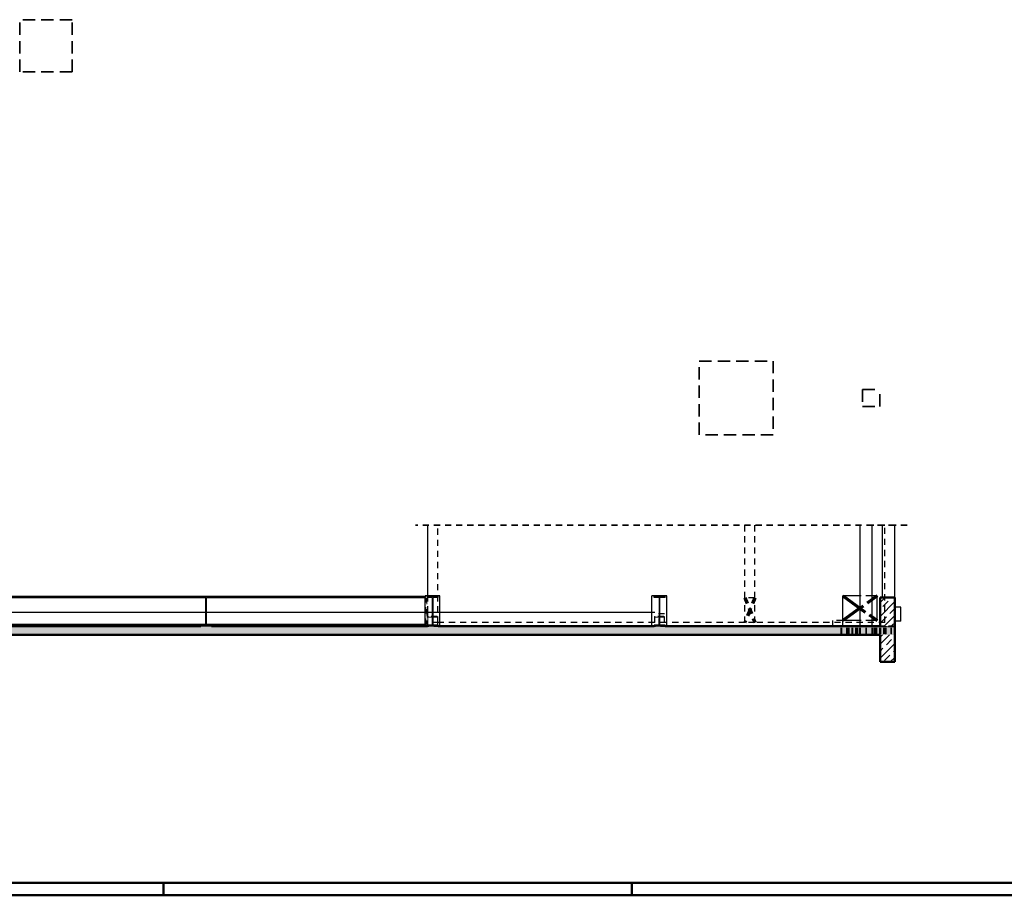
# Model space of a CAD drawing. Header units: millimetres. Extents: x -13 to 146, y -13 to 60.
# Tile 121 of 170: x 30 to 50, y 42 to 60. Entities that reach past the tile are written whole.
import ezdxf

# ---------------------------------------------------------------- set-up
doc = ezdxf.new("R2010")
doc.units = ezdxf.units.MM
doc.linetypes.add('HIDDEN', pattern=[0.375, 0.25, -0.125])
doc.linetypes.add('HIDDENX2', pattern=[0.75, 0.5, -0.25])
for name, color, linetype, lineweight in [('01_Neubau Raumschraffuren', 7, 'Continuous', 20), ('3D-NovaObj-L_Auslass', 7, 'Continuous', 20), ('3D-NovaObj-L_Aussenluft', 7, 'Continuous', 20), ('Achsen', 7, 'Continuous', 20), ('Geschnittene Kanten', 7, 'Continuous', 20), ('Schraffuren', 7, 'Continuous', 20), ('Texte', 7, 'Continuous', 20), ('WPG_DD Kälte', 7, 'Continuous', 20)]:
    doc.layers.add(name, color=color, linetype=linetype, lineweight=lineweight)
pattern_1 = [(45, (0, 0), (-0.14142136, 0.14142136), [0.15, -0.1]), (45, (-0.07071, 0.07071), (-0.14142136, 0.14142136), [])]

msp = doc.modelspace()

# ---------------------------------------------------------------- hatches: boundary and pattern name
at = {"layer": 'Schraffuren', "lineweight": 13, "true_color": 0x4682b4}
for points in [[(33.254236, 47.263567), (33.474236, 47.263567), (33.474236, 47.282567), (33.370236, 47.282567), (33.370236, 47.844567), (33.474236, 47.844567), (33.474236, 47.863567), (33.254236, 47.863567), (33.254236, 47.844567), (33.358236, 47.844567), (33.358236, 47.282567), (33.254236, 47.282567)], [(37.854236, 47.263567), (38.074236, 47.263567), (38.074236, 47.282567), (37.970236, 47.282567), (37.970236, 47.844567), (38.074236, 47.844567), (38.074236, 47.863567), (37.854236, 47.863567), (37.854236, 47.844567), (37.958236, 47.844567), (37.958236, 47.282567), (37.854236, 47.282567)], [(42.454236, 47.263567), (42.674236, 47.263567), (42.674236, 47.282567), (42.570236, 47.282567), (42.570236, 47.844567), (42.674236, 47.844567), (42.674236, 47.863567), (42.454236, 47.863567), (42.454236, 47.844567), (42.558236, 47.844567), (42.558236, 47.282567), (42.454236, 47.282567)]]:
    msp.add_hatch(color=145, dxfattribs=at).paths.add_polyline_path(points)
at = {"layer": 'Schraffuren', "lineweight": 13}
h = msp.add_hatch(dxfattribs=at)
h.set_pattern_fill('bB', color=6, scale=0.01, angle=45, style=0, pattern_type=2)
h.set_pattern_definition(pattern_1)
h.paths.add_polyline_path([(47.034982, 47.263567), (47.334982, 47.263567), (47.334982, 47.843567), (47.034982, 47.843567)])
h = msp.add_hatch(dxfattribs=at)
h.set_pattern_fill('bB', color=6, scale=0.01, angle=45, style=0, pattern_type=2)
h.set_pattern_definition(pattern_1)
h.paths.add_polyline_path([(47.334982, 47.083567), (47.334982, 47.263567), (5.594235, 47.263567), (5.594235, 47.083567)])
h = msp.add_hatch(dxfattribs=at)
h.set_pattern_fill('bB', color=6, scale=0.01, angle=45, style=0, pattern_type=2)
h.set_pattern_definition(pattern_1)
h.paths.add_polyline_path([(47.034982, 46.533567), (47.334982, 46.533567), (47.334982, 47.083567), (47.034982, 47.083567)])

# ---------------------------------------------------------------- linework, layer by layer
at = {"color": 2, "linetype": 'HIDDEN', "lineweight": 35, "ltscale": 0.5}
for p, q in [((47.334982, 49.309876), (37.614608, 49.309876)), ((47.584982, 49.309876), (46.834982, 49.309876))]:
    msp.add_line(p, q, dxfattribs=at)
at = {"color": 4, "linetype": 'Continuous', "lineweight": 50}
for p, q in [((47.334982, 47.843567), (47.034982, 47.843567)), ((47.034982, 47.263567), (47.034982, 47.843567)), ((47.334982, 47.263567), (47.334982, 47.843567)), ((33.254236, 47.263567), (28.874668, 47.263567)), ((37.854236, 47.263567), (33.474236, 47.263567)), ((42.454236, 47.263567), (38.074236, 47.263567)), ((47.034982, 47.263567), (42.674236, 47.263567)), ((47.334982, 47.083567), (47.334982, 47.263567)), ((47.034982, 47.083567), (5.894235, 47.083567)), ((47.034982, 46.533567), (47.034982, 47.083567)), ((47.334982, 46.533567), (47.334982, 47.083567)), ((47.334982, 46.533567), (47.034982, 46.533567)), ((80, 42.05), (0, 42.05)), ((79.75, 41.8), (1, 41.8))]:
    msp.add_line(p, q, dxfattribs=at)
at = {"color": 3, "linetype": 'HIDDEN', "lineweight": 25, "ltscale": 0.5}
for p, q in [((46.278999, 47.373561), (46.078999, 47.373561)), ((46.078999, 47.263567), (46.078999, 47.373561)), ((46.278999, 47.263567), (46.278999, 47.373561))]:
    msp.add_line(p, q, dxfattribs=at)
at = {"color": 4, "linetype": 'Continuous', "lineweight": 50, "ltscale": 0.5}
for p, q in [((32.5, 42.05), (32.5, 41.8)), ((42, 42.05), (42, 41.8))]:
    msp.add_line(p, q, dxfattribs=at)
at = {"layer": '01_Neubau Raumschraffuren', "color": 19, "linetype": 'HIDDENX2', "lineweight": 35, "ltscale": 0.5}
for p, q in [((43.368275, 52.63968), (44.868275, 52.63968)), ((43.368275, 51.13968), (43.368275, 52.63968)), ((44.868275, 52.63968), (44.868275, 51.13968)), ((44.868275, 51.13968), (43.368275, 51.13968))]:
    msp.add_line(p, q, dxfattribs=at)
at = {"layer": '01_Neubau Raumschraffuren', "color": 3, "linetype": 'HIDDEN', "lineweight": 25, "ltscale": 0.5}
for p, q in [((38.064608, 47.538561), (38.064608, 49.309876)), ((44.294627, 47.833567), (44.294627, 49.309876)), ((44.494627, 47.833567), (44.494627, 49.309876)), ((47.134982, 47.333567), (47.134982, 49.309876)), ((37.864608, 47.538561), (37.864608, 47.873561)), ((44.494627, 47.833567), (44.294627, 47.833567)), ((44.294627, 47.333567), (44.294627, 47.833567)), ((44.494627, 47.333567), (44.494627, 47.833567)), ((46.875045, 47.873561), (46.635045, 47.873561)), ((38.064608, 47.538561), (37.864608, 47.538561)), ((37.864608, 47.463567), (37.864608, 47.538561)), ((38.064608, 47.333567), (38.064608, 47.538561)), ((42.664236, 47.508561), (42.464236, 47.508561)), ((42.464236, 47.333567), (42.464236, 47.508561)), ((42.664236, 47.333567), (42.664236, 47.508561)), ((46.875045, 47.373561), (46.635045, 47.373561)), ((38.064608, 47.333567), (37.864608, 47.333567)), ((37.864608, 47.263567), (37.864608, 47.333567)), ((42.464236, 47.333567), (38.064608, 47.333567)), ((38.064608, 47.263567), (38.064608, 47.333567)), ((42.664236, 47.333567), (42.464236, 47.333567)), ((44.294627, 47.333567), (42.664236, 47.333567)), ((44.494627, 47.333567), (44.294627, 47.333567)), ((47.134982, 47.333567), (44.494627, 47.333567)), ((47.084982, 47.263567), (47.034982, 47.263567)), ((47.334982, 47.263567), (47.084982, 47.263567))]:
    msp.add_line(p, q, dxfattribs=at)
at = {"layer": '01_Neubau Raumschraffuren', "color": 6, "linetype": 'HIDDEN', "lineweight": 13, "ltscale": 0.5}
for p, q in [((33.370236, 47.833567), (33.358236, 47.833567)), ((37.819608, 47.863567), (37.808243, 47.863567)), ((37.819608, 47.833567), (37.808243, 47.833567)), ((37.819608, 47.863567), (37.819608, 47.873561)), ((37.819608, 47.293567), (37.819608, 47.833567)), ((37.844608, 47.253567), (37.844608, 47.873561)), ((37.864608, 47.463567), (37.844608, 47.463567)), ((37.864608, 47.439567), (37.844608, 47.439567)), ((37.864608, 47.439567), (37.864608, 47.463567)), ((37.864608, 47.333567), (37.864608, 47.439567)), ((38.051236, 47.463567), (37.865236, 47.463567)), ((37.865236, 47.439567), (37.865236, 47.463567)), ((37.950986, 47.439567), (37.865236, 47.439567)), ((37.950986, 47.287567), (37.950986, 47.439567)), ((38.051236, 47.439567), (37.965486, 47.439567)), ((37.965486, 47.287567), (37.965486, 47.439567)), ((38.051236, 47.439567), (38.051236, 47.463567)), ((42.651236, 47.463567), (42.465236, 47.463567)), ((42.465236, 47.439567), (42.465236, 47.463567)), ((42.550986, 47.439567), (42.465236, 47.439567)), ((42.550986, 47.287567), (42.550986, 47.439567)), ((42.651236, 47.439567), (42.565486, 47.439567)), ((42.565486, 47.287567), (42.565486, 47.439567)), ((42.651236, 47.439567), (42.651236, 47.463567)), ((33.370236, 47.293561), (33.358236, 47.293561)), ((37.819608, 47.293561), (37.808243, 47.293561)), ((37.808243, 47.253567), (37.808243, 47.263567)), ((38.108243, 47.253567), (37.808243, 47.253567)), ((37.819608, 47.253567), (37.819608, 47.263567)), ((37.864608, 47.287567), (37.844608, 47.287567)), ((37.950986, 47.287567), (37.865236, 47.287567)), ((37.865236, 47.263567), (37.865236, 47.287567)), ((38.051236, 47.287567), (37.965486, 47.287567)), ((38.051236, 47.263567), (38.051236, 47.287567)), ((38.108243, 47.253567), (38.108243, 47.263567)), ((42.408243, 47.253567), (42.408243, 47.263567)), ((42.708243, 47.253567), (42.408243, 47.253567)), ((42.550986, 47.287567), (42.465236, 47.287567)), ((42.465236, 47.263567), (42.465236, 47.287567)), ((42.651236, 47.287567), (42.565486, 47.287567)), ((42.651236, 47.263567), (42.651236, 47.287567)), ((42.708243, 47.253567), (42.708243, 47.263567)), ((46.344923, 47.253567), (46.195045, 47.253567)), ((46.195045, 47.248567), (46.195045, 47.253567)), ((46.344923, 47.248567), (46.195045, 47.248567)), ((46.242045, 47.103567), (46.242045, 47.248567)), ((46.258045, 47.103567), (46.258045, 47.248567)), ((46.343509, 47.248567), (46.343509, 47.253567)), ((46.373208, 47.253567), (46.344923, 47.253567)), ((46.344923, 47.248567), (46.344923, 47.253567)), ((46.373208, 47.248567), (46.344923, 47.248567)), ((46.352045, 47.103567), (46.352045, 47.248567)), ((46.368045, 47.103567), (46.368045, 47.248567)), ((46.371794, 47.248567), (46.371794, 47.253567)), ((46.528771, 47.253567), (46.373208, 47.253567)), ((46.373208, 47.248567), (46.373208, 47.253567)), ((46.528771, 47.248567), (46.373208, 47.248567)), ((46.388542, 47.103567), (46.388542, 47.248567)), ((46.389956, 47.103567), (46.389956, 47.248567)), ((46.404542, 47.103567), (46.404542, 47.248567)), ((46.405956, 47.103567), (46.405956, 47.248567)), ((46.460667, 47.103567), (46.460667, 47.248567)), ((46.462045, 47.103567), (46.462045, 47.248567)), ((46.467738, 47.103567), (46.467738, 47.248567)), ((46.476667, 47.103567), (46.476667, 47.248567)), ((46.478045, 47.103567), (46.478045, 47.248567)), ((46.483738, 47.103567), (46.483738, 47.248567)), ((46.684335, 47.253567), (46.528771, 47.253567)), ((46.684335, 47.248567), (46.528771, 47.248567)), ((46.538449, 47.103567), (46.538449, 47.248567)), ((46.54552, 47.103567), (46.54552, 47.248567)), ((46.554449, 47.103567), (46.554449, 47.248567)), ((46.56152, 47.103567), (46.56152, 47.248567)), ((46.572045, 47.103567), (46.572045, 47.248567)), ((46.588045, 47.103567), (46.588045, 47.248567)), ((46.616231, 47.103567), (46.616231, 47.248567)), ((46.623302, 47.103567), (46.623302, 47.248567)), ((46.632231, 47.103567), (46.632231, 47.248567)), ((46.635045, 47.248567), (46.635045, 47.253567)), ((46.639302, 47.103567), (46.639302, 47.248567)), ((46.654636, 47.248567), (46.654636, 47.253567)), ((46.65605, 47.248567), (46.65605, 47.253567)), ((46.68292, 47.248567), (46.68292, 47.253567)), ((46.684335, 47.248567), (46.684335, 47.253567)), ((46.775045, 47.253567), (46.735045, 47.253567)), ((46.735045, 47.248567), (46.735045, 47.253567)), ((46.775045, 47.248567), (46.735045, 47.248567)), ((46.747045, 47.103567), (46.747045, 47.248567)), ((46.763045, 47.103567), (46.763045, 47.248567)), ((46.775045, 47.248567), (46.775045, 47.253567)), ((46.82717, 47.253567), (46.825756, 47.253567)), ((46.825756, 47.248567), (46.825756, 47.253567)), ((46.82717, 47.248567), (46.825756, 47.248567)), ((46.982734, 47.253567), (46.82717, 47.253567)), ((46.82717, 47.248567), (46.82717, 47.253567)), ((46.982734, 47.248567), (46.82717, 47.248567)), ((46.85404, 47.248567), (46.85404, 47.253567)), ((46.855455, 47.248567), (46.855455, 47.253567)), ((46.870789, 47.103567), (46.870789, 47.248567)), ((46.875045, 47.248567), (46.875045, 47.253567)), ((46.87786, 47.103567), (46.87786, 47.248567)), ((46.886789, 47.103567), (46.886789, 47.248567)), ((46.89386, 47.103567), (46.89386, 47.248567)), ((46.922045, 47.103567), (46.922045, 47.248567)), ((46.938045, 47.103567), (46.938045, 47.248567)), ((46.948571, 47.103567), (46.948571, 47.248567)), ((46.955642, 47.103567), (46.955642, 47.248567)), ((46.964571, 47.103567), (46.964571, 47.248567)), ((46.971642, 47.103567), (46.971642, 47.248567)), ((47.138297, 47.253567), (46.982734, 47.253567)), ((47.138297, 47.248567), (46.982734, 47.248567)), ((47.026353, 47.103567), (47.026353, 47.248567)), ((47.032045, 47.103567), (47.032045, 47.248567)), ((47.033424, 47.103567), (47.033424, 47.248567)), ((47.042353, 47.103567), (47.042353, 47.248567)), ((47.048045, 47.103567), (47.048045, 47.248567)), ((47.049424, 47.103567), (47.049424, 47.248567)), ((47.104134, 47.103567), (47.104134, 47.248567)), ((47.105549, 47.103567), (47.105549, 47.248567)), ((47.120134, 47.103567), (47.120134, 47.248567)), ((47.121549, 47.103567), (47.121549, 47.248567)), ((47.136883, 47.248567), (47.136883, 47.253567)), ((47.166582, 47.253567), (47.138297, 47.253567)), ((47.138297, 47.248567), (47.138297, 47.253567)), ((47.166582, 47.248567), (47.138297, 47.248567)), ((47.142045, 47.103567), (47.142045, 47.248567)), ((47.158045, 47.103567), (47.158045, 47.248567)), ((47.165167, 47.248567), (47.165167, 47.253567)), ((47.315045, 47.253567), (47.166582, 47.253567)), ((47.166582, 47.248567), (47.166582, 47.253567)), ((47.315045, 47.248567), (47.166582, 47.248567)), ((47.252045, 47.103567), (47.252045, 47.248567)), ((47.268045, 47.103567), (47.268045, 47.248567)), ((47.315045, 47.248567), (47.315045, 47.253567)), ((46.242654, 47.103567), (46.242045, 47.103567)), ((46.244389, 47.103567), (46.242654, 47.103567)), ((46.246984, 47.103567), (46.244389, 47.103567)), ((46.250045, 47.103567), (46.246984, 47.103567)), ((46.253107, 47.103567), (46.250045, 47.103567)), ((46.255702, 47.103567), (46.253107, 47.103567)), ((46.257436, 47.103567), (46.255702, 47.103567)), ((46.258045, 47.103567), (46.257436, 47.103567)), ((46.352654, 47.103567), (46.352045, 47.103567)), ((46.354389, 47.103567), (46.352654, 47.103567)), ((46.356984, 47.103567), (46.354389, 47.103567)), ((46.360045, 47.103567), (46.356984, 47.103567)), ((46.363107, 47.103567), (46.360045, 47.103567)), ((46.365702, 47.103567), (46.363107, 47.103567)), ((46.367436, 47.103567), (46.365702, 47.103567)), ((46.368045, 47.103567), (46.367436, 47.103567)), ((46.389151, 47.103567), (46.388542, 47.103567)), ((46.389956, 47.103567), (46.389151, 47.103567)), ((46.390565, 47.103567), (46.389956, 47.103567)), ((46.3923, 47.103567), (46.390565, 47.103567)), ((46.394895, 47.103567), (46.3923, 47.103567)), ((46.397956, 47.103567), (46.394895, 47.103567)), ((46.401018, 47.103567), (46.397956, 47.103567)), ((46.403613, 47.103567), (46.401018, 47.103567)), ((46.405347, 47.103567), (46.403613, 47.103567)), ((46.405956, 47.103567), (46.405347, 47.103567)), ((46.461276, 47.103567), (46.460667, 47.103567)), ((46.462045, 47.103567), (46.461276, 47.103567)), ((46.462654, 47.103567), (46.462045, 47.103567)), ((46.464389, 47.103567), (46.462654, 47.103567)), ((46.466984, 47.103567), (46.464389, 47.103567)), ((46.467738, 47.103567), (46.466984, 47.103567)), ((46.468347, 47.103567), (46.467738, 47.103567)), ((46.470081, 47.103567), (46.468347, 47.103567)), ((46.472677, 47.103567), (46.470081, 47.103567)), ((46.475738, 47.103567), (46.472677, 47.103567)), ((46.4788, 47.103567), (46.475738, 47.103567)), ((46.481395, 47.103567), (46.4788, 47.103567)), ((46.483129, 47.103567), (46.481395, 47.103567)), ((46.483738, 47.103567), (46.483129, 47.103567)), ((46.539058, 47.103567), (46.538449, 47.103567)), ((46.540792, 47.103567), (46.539058, 47.103567)), ((46.543387, 47.103567), (46.540792, 47.103567)), ((46.54552, 47.103567), (46.543387, 47.103567)), ((46.546129, 47.103567), (46.54552, 47.103567)), ((46.547863, 47.103567), (46.546129, 47.103567)), ((46.550458, 47.103567), (46.547863, 47.103567)), ((46.55352, 47.103567), (46.550458, 47.103567)), ((46.556581, 47.103567), (46.55352, 47.103567)), ((46.559177, 47.103567), (46.556581, 47.103567)), ((46.560911, 47.103567), (46.559177, 47.103567)), ((46.56152, 47.103567), (46.560911, 47.103567)), ((46.572654, 47.103567), (46.572045, 47.103567)), ((46.574389, 47.103567), (46.572654, 47.103567)), ((46.576984, 47.103567), (46.574389, 47.103567)), ((46.580045, 47.103567), (46.576984, 47.103567)), ((46.583107, 47.103567), (46.580045, 47.103567)), ((46.585702, 47.103567), (46.583107, 47.103567)), ((46.587436, 47.103567), (46.585702, 47.103567)), ((46.588045, 47.103567), (46.587436, 47.103567)), ((46.61684, 47.103567), (46.616231, 47.103567)), ((46.618574, 47.103567), (46.61684, 47.103567)), ((46.621169, 47.103567), (46.618574, 47.103567)), ((46.623302, 47.103567), (46.621169, 47.103567)), ((46.623911, 47.103567), (46.623302, 47.103567)), ((46.625645, 47.103567), (46.623911, 47.103567)), ((46.62824, 47.103567), (46.625645, 47.103567)), ((46.631302, 47.103567), (46.62824, 47.103567)), ((46.634363, 47.103567), (46.631302, 47.103567)), ((46.636959, 47.103567), (46.634363, 47.103567)), ((46.638693, 47.103567), (46.636959, 47.103567)), ((46.639302, 47.103567), (46.638693, 47.103567)), ((46.747654, 47.103567), (46.747045, 47.103567)), ((46.749389, 47.103567), (46.747654, 47.103567)), ((46.751984, 47.103567), (46.749389, 47.103567)), ((46.755045, 47.103567), (46.751984, 47.103567)), ((46.758107, 47.103567), (46.755045, 47.103567)), ((46.760702, 47.103567), (46.758107, 47.103567)), ((46.762436, 47.103567), (46.760702, 47.103567)), ((46.763045, 47.103567), (46.762436, 47.103567)), ((46.871398, 47.103567), (46.870789, 47.103567)), ((46.873132, 47.103567), (46.871398, 47.103567)), ((46.875728, 47.103567), (46.873132, 47.103567)), ((46.87786, 47.103567), (46.875728, 47.103567)), ((46.878469, 47.103567), (46.87786, 47.103567)), ((46.880203, 47.103567), (46.878469, 47.103567)), ((46.882799, 47.103567), (46.880203, 47.103567)), ((46.88586, 47.103567), (46.882799, 47.103567)), ((46.888922, 47.103567), (46.88586, 47.103567)), ((46.891517, 47.103567), (46.888922, 47.103567)), ((46.893251, 47.103567), (46.891517, 47.103567)), ((46.89386, 47.103567), (46.893251, 47.103567)), ((46.922654, 47.103567), (46.922045, 47.103567)), ((46.924389, 47.103567), (46.922654, 47.103567)), ((46.926984, 47.103567), (46.924389, 47.103567)), ((46.930045, 47.103567), (46.926984, 47.103567)), ((46.933107, 47.103567), (46.930045, 47.103567)), ((46.935702, 47.103567), (46.933107, 47.103567)), ((46.937436, 47.103567), (46.935702, 47.103567)), ((46.938045, 47.103567), (46.937436, 47.103567)), ((46.94918, 47.103567), (46.948571, 47.103567)), ((46.950914, 47.103567), (46.94918, 47.103567)), ((46.953509, 47.103567), (46.950914, 47.103567)), ((46.955642, 47.103567), (46.953509, 47.103567)), ((46.956251, 47.103567), (46.955642, 47.103567)), ((46.957985, 47.103567), (46.956251, 47.103567)), ((46.96058, 47.103567), (46.957985, 47.103567)), ((46.963642, 47.103567), (46.96058, 47.103567)), ((46.966703, 47.103567), (46.963642, 47.103567)), ((46.969299, 47.103567), (46.966703, 47.103567)), ((46.971033, 47.103567), (46.969299, 47.103567)), ((46.971642, 47.103567), (46.971033, 47.103567)), ((47.026962, 47.103567), (47.026353, 47.103567)), ((47.028696, 47.103567), (47.026962, 47.103567)), ((47.031291, 47.103567), (47.028696, 47.103567)), ((47.032045, 47.103567), (47.031291, 47.103567)), ((47.032654, 47.103567), (47.032045, 47.103567)), ((47.033424, 47.103567), (47.032654, 47.103567)), ((47.034033, 47.103567), (47.033424, 47.103567)), ((47.035767, 47.103567), (47.034033, 47.103567)), ((47.038362, 47.103567), (47.035767, 47.103567)), ((47.041424, 47.103567), (47.038362, 47.103567)), ((47.044485, 47.103567), (47.041424, 47.103567)), ((47.04708, 47.103567), (47.044485, 47.103567)), ((47.048815, 47.103567), (47.04708, 47.103567)), ((47.049424, 47.103567), (47.048815, 47.103567)), ((47.104743, 47.103567), (47.104134, 47.103567)), ((47.105549, 47.103567), (47.104743, 47.103567)), ((47.106157, 47.103567), (47.105549, 47.103567)), ((47.107892, 47.103567), (47.106157, 47.103567)), ((47.110487, 47.103567), (47.107892, 47.103567)), ((47.113549, 47.103567), (47.110487, 47.103567)), ((47.11661, 47.103567), (47.113549, 47.103567)), ((47.119205, 47.103567), (47.11661, 47.103567)), ((47.12094, 47.103567), (47.119205, 47.103567)), ((47.121549, 47.103567), (47.12094, 47.103567)), ((47.142654, 47.103567), (47.142045, 47.103567)), ((47.144389, 47.103567), (47.142654, 47.103567)), ((47.146984, 47.103567), (47.144389, 47.103567)), ((47.150045, 47.103567), (47.146984, 47.103567)), ((47.153107, 47.103567), (47.150045, 47.103567)), ((47.155702, 47.103567), (47.153107, 47.103567)), ((47.157436, 47.103567), (47.155702, 47.103567)), ((47.158045, 47.103567), (47.157436, 47.103567)), ((47.252654, 47.103567), (47.252045, 47.103567)), ((47.254389, 47.103567), (47.252654, 47.103567)), ((47.256984, 47.103567), (47.254389, 47.103567)), ((47.260045, 47.103567), (47.256984, 47.103567)), ((47.263107, 47.103567), (47.260045, 47.103567)), ((47.265702, 47.103567), (47.263107, 47.103567)), ((47.267436, 47.103567), (47.265702, 47.103567)), ((47.268045, 47.103567), (47.267436, 47.103567))]:
    msp.add_line(p, q, dxfattribs=at)
at = {"layer": '3D-NovaObj-L_Auslass', "color": 19, "linetype": 'HIDDENX2', "lineweight": 35, "ltscale": 0.5}
msp.add_line((29.583903, 58.504256), (29.583903, 59.564256), dxfattribs=at)
at = {"layer": '3D-NovaObj-L_Aussenluft', "color": 19, "linetype": 'HIDDENX2', "lineweight": 35, "ltscale": 0.5}
for p, q in [((30.643903, 59.564256), (29.583903, 59.564256)), ((30.643903, 58.504256), (30.643903, 59.564256)), ((30.643903, 58.504256), (29.583903, 58.504256))]:
    msp.add_line(p, q, dxfattribs=at)
at = {"layer": 'Achsen', "color": 3, "linetype": 'Continuous', "lineweight": 25}
for p, q in [((37.864608, 47.873561), (37.864608, 49.309876)), ((46.635045, 47.263567), (46.635045, 49.309876)), ((46.875045, 47.263567), (46.875045, 49.309876)), ((47.084982, 47.843567), (47.084982, 49.309876)), ((47.334982, 47.843567), (47.334982, 49.309876)), ((33.358236, 47.833567), (28.770668, 47.833567)), ((33.254236, 47.863567), (28.874668, 47.863567)), ((37.808243, 47.833567), (33.370236, 47.833567)), ((37.808243, 47.863567), (33.474236, 47.863567)), ((37.808243, 47.263567), (37.808243, 47.873567)), ((38.108243, 47.873561), (37.808243, 47.873561)), ((38.108243, 47.263567), (38.108243, 47.873567)), ((42.408243, 47.263567), (42.408243, 47.873567)), ((42.708243, 47.873561), (42.408243, 47.873561)), ((42.708243, 47.263567), (42.708243, 47.873567)), ((46.635045, 47.873561), (46.278999, 47.873561)), ((46.278999, 47.373561), (46.278999, 47.873561)), ((46.978999, 47.873561), (46.875045, 47.873561)), ((46.978999, 47.373561), (46.978999, 47.873561)), ((47.454982, 47.643567), (47.334982, 47.643567)), ((47.454982, 47.363567), (47.454982, 47.643567)), ((46.635045, 47.373561), (46.278999, 47.373561)), ((46.978999, 47.373561), (46.875045, 47.373561)), ((47.454982, 47.363567), (47.334982, 47.363567)), ((33.358236, 47.293561), (28.770668, 47.293561)), ((37.808243, 47.293561), (33.370236, 47.293561))]:
    msp.add_line(p, q, dxfattribs=at)
at = {"layer": 'Achsen', "color": 1, "linetype": 'HIDDEN', "lineweight": 70, "ltscale": 0.5}
for p, q in [((44.294627, 47.833567), (44.494627, 47.333567)), ((44.494627, 47.833567), (44.394627, 47.583567)), ((46.875045, 47.799308), (46.635045, 47.62788)), ((44.394627, 47.583567), (44.294627, 47.333567)), ((46.635045, 47.619243), (46.875045, 47.447814))]:
    msp.add_line(p, q, dxfattribs=at)
at = {"layer": 'Achsen', "color": 1, "linetype": 'Continuous', "lineweight": 70}
for p, q in [((46.278999, 47.873561), (46.635045, 47.619243)), ((46.978999, 47.873561), (46.875045, 47.799308)), ((46.628999, 47.623561), (46.278999, 47.373561)), ((46.635045, 47.62788), (46.628999, 47.623561)), ((46.875045, 47.447814), (46.978999, 47.373561))]:
    msp.add_line(p, q, dxfattribs=at)
at = {"layer": 'Geschnittene Kanten', "color": 3, "linetype": 'Continuous', "lineweight": 25}
for p, q in [((33.474236, 47.863567), (33.254236, 47.863567)), ((33.254236, 47.844567), (33.254236, 47.863567)), ((33.358236, 47.844567), (33.254236, 47.844567)), ((33.358236, 47.282567), (33.358236, 47.844567)), ((33.474236, 47.844567), (33.370236, 47.844567)), ((33.370236, 47.282567), (33.370236, 47.844567)), ((33.474236, 47.844567), (33.474236, 47.863567)), ((38.074236, 47.863567), (37.854236, 47.863567)), ((37.854236, 47.844567), (37.854236, 47.863567)), ((37.958236, 47.844567), (37.854236, 47.844567)), ((37.958236, 47.282567), (37.958236, 47.844567)), ((38.074236, 47.844567), (37.970236, 47.844567)), ((37.970236, 47.282567), (37.970236, 47.844567)), ((38.074236, 47.844567), (38.074236, 47.863567)), ((42.674236, 47.863567), (42.454236, 47.863567)), ((42.454236, 47.844567), (42.454236, 47.863567)), ((42.558236, 47.844567), (42.454236, 47.844567)), ((42.558236, 47.282567), (42.558236, 47.844567)), ((42.674236, 47.844567), (42.570236, 47.844567)), ((42.570236, 47.282567), (42.570236, 47.844567)), ((42.674236, 47.844567), (42.674236, 47.863567)), ((33.358236, 47.282567), (33.254236, 47.282567)), ((33.254236, 47.263567), (33.254236, 47.282567)), ((33.474236, 47.263567), (33.254236, 47.263567)), ((33.474236, 47.282567), (33.370236, 47.282567)), ((33.474236, 47.263567), (33.474236, 47.282567)), ((37.958236, 47.282567), (37.854236, 47.282567)), ((37.854236, 47.263567), (37.854236, 47.282567)), ((38.074236, 47.263567), (37.854236, 47.263567)), ((38.074236, 47.282567), (37.970236, 47.282567)), ((38.074236, 47.263567), (38.074236, 47.282567)), ((42.558236, 47.282567), (42.454236, 47.282567)), ((42.454236, 47.263567), (42.454236, 47.282567)), ((42.674236, 47.263567), (42.454236, 47.263567)), ((42.674236, 47.282567), (42.570236, 47.282567)), ((42.674236, 47.263567), (42.674236, 47.282567))]:
    msp.add_line(p, q, dxfattribs=at)
at = {"layer": 'Texte', "color": 3, "linetype": 'Continuous', "lineweight": 25}
msp.add_line((42.464236, 47.538561), (14.179659, 47.538561), dxfattribs=at)
at = {"layer": 'WPG_DD Kälte', "color": 19, "linetype": 'HIDDENX2', "lineweight": 35, "ltscale": 0.5}
for p, q in [((46.683064, 52.06468), (46.683064, 51.71468)), ((46.683064, 52.06468), (47.033064, 52.06468)), ((47.033064, 51.71468), (47.033064, 52.06468)), ((46.683064, 51.71468), (47.033064, 51.71468))]:
    msp.add_line(p, q, dxfattribs=at)

doc.saveas('drawing.dxf')
